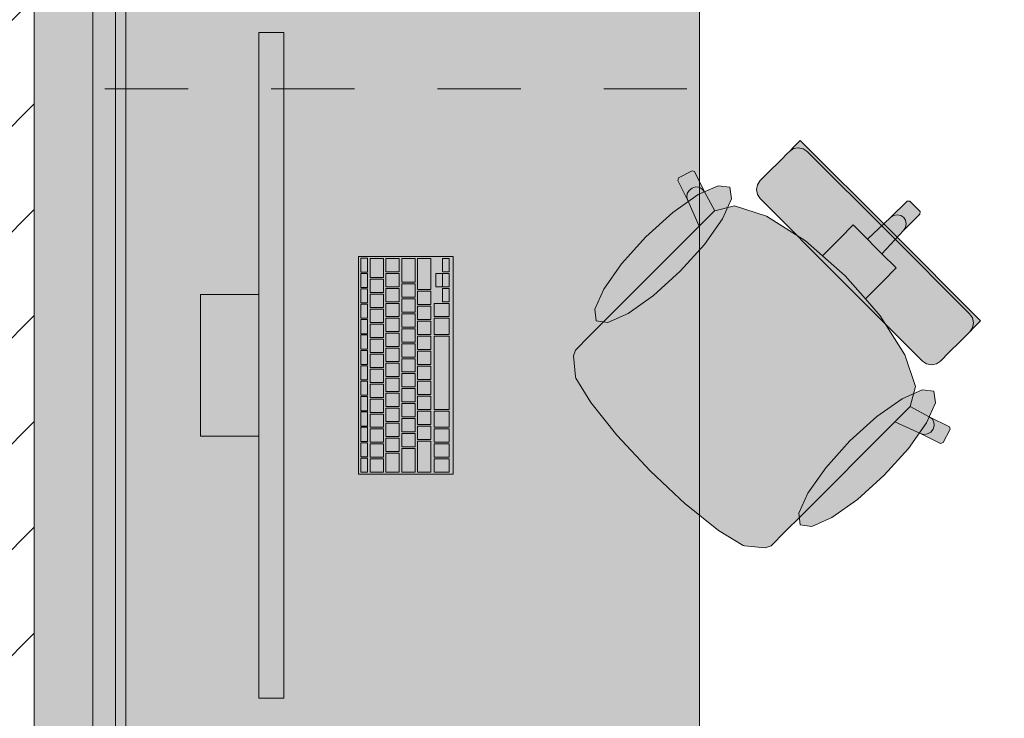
# Model space of a CAD drawing. Header units: metres. Extents: x -3.6 to 84.5, y -11 to 16.8.
# Tile 136 of 256: x 22.2 to 23.4, y 11.5 to 12.4. Entities that reach past the tile are written whole.
import ezdxf

# ---------------------------------------------------------------- set-up
doc = ezdxf.new("R2010")
doc.units = ezdxf.units.M
doc.header["$MEASUREMENT"] = 0
doc.linetypes.add('Strichlinie eng', pattern=[0.115, 0.075, -0.04])
doc.linetypes.add('Wipeout_Contour', pattern=[1, 0, -1])
for name, color, linetype in [('605 - Struktur.Wand Innen', 7, 'Continuous'), ('701 - Einrichtung.Möbel', 7, 'Continuous'), ('Neubau_653 - Abdeckung.TB Verkofferung', 7, 'Continuous')]:
    doc.layers.add(name, color=color, linetype=linetype)

msp = doc.modelspace()

# ---------------------------------------------------------------- hatches: boundary and pattern name
at = {"layer": '701 - Einrichtung.Möbel', "linetype": 'Continuous', "lineweight": 0, "true_color": 0x3a3a3a}
for points in [[(22.2, 10.69), (24.4, 10.69), (24.4, 11.49), (23, 11.49), (23, 12.69), (22.2, 12.69)], [(22.4999, 11.5578), (22.4999, 12.3578), (22.4699, 12.3578), (22.4699, 11.5578)], [(23.073, 12.1582), (23.1706, 12.0606), (23.2298, 12.1197), (23.1213, 12.2282), (23.116, 12.2229), (23.1136, 12.2205), (23.1081, 12.215), (23.1056, 12.2125), (23.0985, 12.2054), (23.0811, 12.188), (23.0753, 12.1822), (23.0729, 12.1798), (23.0696, 12.1749), (23.0685, 12.169), (23.0697, 12.1632)], [(22.887, 12.0123), (22.8675, 11.9928), (22.8508, 11.9761), (22.8485, 11.9691), (22.8508, 11.9439), (22.8514, 11.9424), (22.8692, 11.913), (22.9007, 11.8739), (22.9012, 11.8733), (22.9409, 11.8309), (23.2591, 12.1491), (23.2529, 12.1553), (23.2497, 12.1552), (23.2298, 12.1353), (23.202, 12.1093), (23.1849, 12.1265), (23.1687, 12.1104), (23.1479, 12.0895), (23.1274, 12.1074), (23.0806, 12.137), (23.0423, 12.1497), (23.0184, 12.1436), (23.0061, 12.1663), (22.994, 12.1907), (22.9911, 12.1916), (22.9749, 12.1831), (22.9739, 12.1801), (22.9859, 12.1558), (22.9997, 12.1251)], [(22.9356, 12.1122), (22.9064, 12.0799), (22.8848, 12.0494), (22.8741, 12.0252), (22.8759, 12.0112), (22.8899, 12.0094), (22.9141, 12.0201), (22.9446, 12.0417), (22.9769, 12.0709), (23.0061, 12.1032), (23.0277, 12.1338), (23.0384, 12.1579), (23.0366, 12.1719), (23.0226, 12.1737), (22.9985, 12.163), (22.9679, 12.1414)], [(23.1223, 11.7769), (23.2351, 11.8897), (23.2658, 11.8759), (23.2901, 11.8639), (23.2931, 11.8649), (23.3016, 11.881), (23.3007, 11.884), (23.2763, 11.896), (23.2536, 11.9084), (23.2597, 11.9323), (23.247, 11.9706), (23.2174, 12.0174), (23.1995, 12.0378), (23.2204, 12.0587), (23.2365, 12.0749), (23.2194, 12.092), (23.2453, 12.1198), (23.2652, 12.1397), (23.2653, 12.1429), (23.2591, 12.1491), (22.9409, 11.8309), (22.9833, 11.7911), (22.9839, 11.7907), (23.023, 11.7592), (23.0524, 11.7414), (23.054, 11.7408), (23.0791, 11.7384), (23.0861, 11.7407), (23.1028, 11.7575)], [(23.2682, 11.963), (23.2732, 11.9596), (23.279, 11.9585), (23.2849, 11.9596), (23.2898, 11.9629), (23.2923, 11.9653), (23.298, 11.9711), (23.3154, 11.9885), (23.3226, 11.9956), (23.325, 11.9981), (23.3305, 12.0036), (23.3329, 12.006), (23.3382, 12.0113), (23.2298, 12.1197), (23.1706, 12.0606)], [(22.7039, 11.8268), (22.7039, 12.0888), (22.5899, 12.0888), (22.5899, 11.8268)], [(22.6009, 12.0783), (22.6009, 12.0866), (22.6007, 12.0868), (22.5931, 12.0868), (22.5929, 12.0866), (22.5929, 12.07), (22.5931, 12.0698), (22.6007, 12.0698), (22.6009, 12.07)], [(22.6199, 12.0748), (22.6199, 12.0861), (22.6197, 12.0863), (22.6041, 12.0863), (22.6039, 12.0861), (22.6039, 12.0635), (22.6041, 12.0633), (22.6197, 12.0633), (22.6199, 12.0635)], [(22.6389, 12.0783), (22.6389, 12.0861), (22.6387, 12.0863), (22.6231, 12.0863), (22.6229, 12.0861), (22.6229, 12.0705), (22.6231, 12.0703), (22.6387, 12.0703), (22.6389, 12.0705)], [(22.6579, 12.0721), (22.6579, 12.0861), (22.6577, 12.0863), (22.6421, 12.0863), (22.6419, 12.0861), (22.6419, 12.058), (22.6421, 12.0578), (22.6577, 12.0578), (22.6579, 12.058)], [(22.6769, 12.0676), (22.6769, 12.0861), (22.6767, 12.0863), (22.6611, 12.0863), (22.6609, 12.0861), (22.6609, 12.049), (22.6611, 12.0488), (22.6767, 12.0488), (22.6769, 12.049)], [(22.6989, 12.0783), (22.6989, 12.0861), (22.6987, 12.0863), (22.6911, 12.0863), (22.6909, 12.0861), (22.6909, 12.0705), (22.6911, 12.0703), (22.6987, 12.0703), (22.6989, 12.0705)], [(22.6009, 12.0598), (22.6009, 12.0681), (22.6007, 12.0683), (22.5931, 12.0683), (22.5929, 12.0681), (22.5929, 12.0515), (22.5931, 12.0513), (22.6007, 12.0513), (22.6009, 12.0515)], [(22.6389, 12.0603), (22.6389, 12.0681), (22.6387, 12.0683), (22.6231, 12.0683), (22.6229, 12.0681), (22.6229, 12.0525), (22.6231, 12.0523), (22.6387, 12.0523), (22.6389, 12.0525)], [(22.6909, 12.0603), (22.6909, 12.0681), (22.6907, 12.0683), (22.6831, 12.0683), (22.6829, 12.0681), (22.6829, 12.0525), (22.6831, 12.0523), (22.6907, 12.0523), (22.6909, 12.0525)], [(22.6989, 12.0603), (22.6989, 12.0681), (22.6987, 12.0683), (22.6911, 12.0683), (22.6909, 12.0681), (22.6909, 12.0525), (22.6911, 12.0523), (22.6987, 12.0523), (22.6989, 12.0525)], [(22.6199, 12.0533), (22.6199, 12.0611), (22.6197, 12.0613), (22.6041, 12.0613), (22.6039, 12.0611), (22.6039, 12.0455), (22.6041, 12.0453), (22.6197, 12.0453), (22.6199, 12.0455)], [(22.6579, 12.0478), (22.6579, 12.0556), (22.6577, 12.0558), (22.6421, 12.0558), (22.6419, 12.0556), (22.6419, 12.04), (22.6421, 12.0398), (22.6577, 12.0398), (22.6579, 12.04)], [(22.6009, 12.0413), (22.6009, 12.0496), (22.6007, 12.0498), (22.5931, 12.0498), (22.5929, 12.0496), (22.5929, 12.033), (22.5931, 12.0328), (22.6007, 12.0328), (22.6009, 12.033)], [(22.6389, 12.0423), (22.6389, 12.0501), (22.6387, 12.0503), (22.6231, 12.0503), (22.6229, 12.0501), (22.6229, 12.0345), (22.6231, 12.0343), (22.6387, 12.0343), (22.6389, 12.0345)], [(22.6769, 12.0388), (22.6769, 12.0466), (22.6767, 12.0468), (22.6611, 12.0468), (22.6609, 12.0466), (22.6609, 12.031), (22.6611, 12.0308), (22.6767, 12.0308), (22.6769, 12.031)], [(22.6989, 12.0423), (22.6989, 12.0501), (22.6987, 12.0503), (22.6911, 12.0503), (22.6909, 12.0501), (22.6909, 12.0345), (22.6911, 12.0343), (22.6987, 12.0343), (22.6989, 12.0345)], [(22.4699, 12.0428), (22.3999, 12.0428), (22.3999, 11.8728), (22.4699, 11.8728)], [(22.6199, 12.0353), (22.6199, 12.0431), (22.6197, 12.0433), (22.6041, 12.0433), (22.6039, 12.0431), (22.6039, 12.0275), (22.6041, 12.0273), (22.6197, 12.0273), (22.6199, 12.0275)], [(22.6389, 12.0243), (22.6389, 12.0321), (22.6387, 12.0323), (22.6231, 12.0323), (22.6229, 12.0321), (22.6229, 12.0165), (22.6231, 12.0163), (22.6387, 12.0163), (22.6389, 12.0165)], [(22.6579, 12.0298), (22.6579, 12.0376), (22.6577, 12.0378), (22.6421, 12.0378), (22.6419, 12.0376), (22.6419, 12.022), (22.6421, 12.0218), (22.6577, 12.0218), (22.6579, 12.022)], [(22.6989, 12.0243), (22.6989, 12.0321), (22.6987, 12.0323), (22.6811, 12.0323), (22.6809, 12.0321), (22.6809, 12.0165), (22.6811, 12.0163), (22.6987, 12.0163), (22.6989, 12.0165)], [(22.6009, 12.0228), (22.6009, 12.0311), (22.6007, 12.0313), (22.5931, 12.0313), (22.5929, 12.0311), (22.5929, 12.0145), (22.5931, 12.0143), (22.6007, 12.0143), (22.6009, 12.0145)], [(22.6199, 12.0173), (22.6199, 12.0251), (22.6197, 12.0253), (22.6041, 12.0253), (22.6039, 12.0251), (22.6039, 12.0095), (22.6041, 12.0093), (22.6197, 12.0093), (22.6199, 12.0095)], [(22.6769, 12.0208), (22.6769, 12.0286), (22.6767, 12.0288), (22.6611, 12.0288), (22.6609, 12.0286), (22.6609, 12.013), (22.6611, 12.0128), (22.6767, 12.0128), (22.6769, 12.013)], [(22.6009, 12.0043), (22.6009, 12.0126), (22.6007, 12.0128), (22.5931, 12.0128), (22.5929, 12.0126), (22.5929, 11.996), (22.5931, 11.9958), (22.6007, 11.9958), (22.6009, 11.996)], [(22.6389, 12.0063), (22.6389, 12.0141), (22.6387, 12.0143), (22.6231, 12.0143), (22.6229, 12.0141), (22.6229, 11.9985), (22.6231, 11.9983), (22.6387, 11.9983), (22.6389, 11.9985)], [(22.6579, 12.0118), (22.6579, 12.0196), (22.6577, 12.0198), (22.6421, 12.0198), (22.6419, 12.0196), (22.6419, 12.004), (22.6421, 12.0038), (22.6577, 12.0038), (22.6579, 12.004)], [(22.6769, 12.0028), (22.6769, 12.0106), (22.6767, 12.0108), (22.6611, 12.0108), (22.6609, 12.0106), (22.6609, 11.995), (22.6611, 11.9948), (22.6767, 11.9948), (22.6769, 11.995)], [(22.6989, 12.0046), (22.6989, 12.0141), (22.6987, 12.0143), (22.6811, 12.0143), (22.6809, 12.0141), (22.6809, 11.995), (22.6811, 11.9948), (22.6987, 11.9948), (22.6989, 11.995)], [(22.6199, 11.9993), (22.6199, 12.0071), (22.6197, 12.0073), (22.6041, 12.0073), (22.6039, 12.0071), (22.6039, 11.9915), (22.6041, 11.9913), (22.6197, 11.9913), (22.6199, 11.9915)], [(22.6579, 11.9938), (22.6579, 12.0016), (22.6577, 12.0018), (22.6421, 12.0018), (22.6419, 12.0016), (22.6419, 11.986), (22.6421, 11.9858), (22.6577, 11.9858), (22.6579, 11.986)], [(22.6009, 11.9858), (22.6009, 11.9941), (22.6007, 11.9943), (22.5931, 11.9943), (22.5929, 11.9941), (22.5929, 11.9775), (22.5931, 11.9773), (22.6007, 11.9773), (22.6009, 11.9775)], [(22.6199, 11.9813), (22.6199, 11.9891), (22.6197, 11.9893), (22.6041, 11.9893), (22.6039, 11.9891), (22.6039, 11.9735), (22.6041, 11.9733), (22.6197, 11.9733), (22.6199, 11.9735)], [(22.6389, 11.9883), (22.6389, 11.9961), (22.6387, 11.9963), (22.6231, 11.9963), (22.6229, 11.9961), (22.6229, 11.9805), (22.6231, 11.9803), (22.6387, 11.9803), (22.6389, 11.9805)], [(22.6769, 11.9848), (22.6769, 11.9926), (22.6767, 11.9928), (22.6611, 11.9928), (22.6609, 11.9926), (22.6609, 11.977), (22.6611, 11.9768), (22.6767, 11.9768), (22.6769, 11.977)], [(22.6989, 11.9488), (22.6989, 11.9926), (22.6987, 11.9928), (22.6811, 11.9928), (22.6809, 11.9926), (22.6809, 11.905), (22.6811, 11.9048), (22.6987, 11.9048), (22.6989, 11.905)], [(22.6009, 11.9673), (22.6009, 11.9756), (22.6007, 11.9758), (22.5931, 11.9758), (22.5929, 11.9756), (22.5929, 11.959), (22.5931, 11.9588), (22.6007, 11.9588), (22.6009, 11.959)], [(22.6389, 11.9703), (22.6389, 11.9781), (22.6387, 11.9783), (22.6231, 11.9783), (22.6229, 11.9781), (22.6229, 11.9625), (22.6231, 11.9623), (22.6387, 11.9623), (22.6389, 11.9625)], [(22.6579, 11.9758), (22.6579, 11.9836), (22.6577, 11.9838), (22.6421, 11.9838), (22.6419, 11.9836), (22.6419, 11.968), (22.6421, 11.9678), (22.6577, 11.9678), (22.6579, 11.968)], [(22.6769, 11.9668), (22.6769, 11.9746), (22.6767, 11.9748), (22.6611, 11.9748), (22.6609, 11.9746), (22.6609, 11.959), (22.6611, 11.9588), (22.6767, 11.9588), (22.6769, 11.959)], [(22.6199, 11.9633), (22.6199, 11.9711), (22.6197, 11.9713), (22.6041, 11.9713), (22.6039, 11.9711), (22.6039, 11.9555), (22.6041, 11.9553), (22.6197, 11.9553), (22.6199, 11.9555)], [(22.6579, 11.9578), (22.6579, 11.9656), (22.6577, 11.9658), (22.6421, 11.9658), (22.6419, 11.9656), (22.6419, 11.95), (22.6421, 11.9498), (22.6577, 11.9498), (22.6579, 11.95)], [(22.6009, 11.9488), (22.6009, 11.9571), (22.6007, 11.9573), (22.5931, 11.9573), (22.5929, 11.9571), (22.5929, 11.9405), (22.5931, 11.9403), (22.6007, 11.9403), (22.6009, 11.9405)], [(22.6199, 11.9453), (22.6199, 11.9531), (22.6197, 11.9533), (22.6041, 11.9533), (22.6039, 11.9531), (22.6039, 11.9375), (22.6041, 11.9373), (22.6197, 11.9373), (22.6199, 11.9375)], [(22.6389, 11.9523), (22.6389, 11.9601), (22.6387, 11.9603), (22.6231, 11.9603), (22.6229, 11.9601), (22.6229, 11.9445), (22.6231, 11.9443), (22.6387, 11.9443), (22.6389, 11.9445)], [(22.6769, 11.9488), (22.6769, 11.9566), (22.6767, 11.9568), (22.6611, 11.9568), (22.6609, 11.9566), (22.6609, 11.941), (22.6611, 11.9408), (22.6767, 11.9408), (22.6769, 11.941)], [(22.6009, 11.9303), (22.6009, 11.9386), (22.6007, 11.9388), (22.5931, 11.9388), (22.5929, 11.9386), (22.5929, 11.922), (22.5931, 11.9218), (22.6007, 11.9218), (22.6009, 11.922)], [(22.6389, 11.9343), (22.6389, 11.9421), (22.6387, 11.9423), (22.6231, 11.9423), (22.6229, 11.9421), (22.6229, 11.9265), (22.6231, 11.9263), (22.6387, 11.9263), (22.6389, 11.9265)], [(22.6579, 11.9398), (22.6579, 11.9476), (22.6577, 11.9478), (22.6421, 11.9478), (22.6419, 11.9476), (22.6419, 11.932), (22.6421, 11.9318), (22.6577, 11.9318), (22.6579, 11.932)], [(22.6769, 11.9308), (22.6769, 11.9386), (22.6767, 11.9388), (22.6611, 11.9388), (22.6609, 11.9386), (22.6609, 11.923), (22.6611, 11.9228), (22.6767, 11.9228), (22.6769, 11.923)], [(22.6199, 11.9273), (22.6199, 11.9351), (22.6197, 11.9353), (22.6041, 11.9353), (22.6039, 11.9351), (22.6039, 11.9195), (22.6041, 11.9193), (22.6197, 11.9193), (22.6199, 11.9195)], [(22.6579, 11.9218), (22.6579, 11.9296), (22.6577, 11.9298), (22.6421, 11.9298), (22.6419, 11.9296), (22.6419, 11.914), (22.6421, 11.9138), (22.6577, 11.9138), (22.6579, 11.914)], [(23.2223, 11.8256), (23.2514, 11.8579), (23.273, 11.8885), (23.2838, 11.9126), (23.282, 11.9266), (23.2679, 11.9284), (23.2438, 11.9177), (23.2133, 11.8961), (23.1809, 11.8669), (23.1518, 11.8346), (23.1302, 11.804), (23.1194, 11.7799), (23.1212, 11.7659), (23.1353, 11.7641), (23.1594, 11.7748), (23.1899, 11.7964)], [(22.6009, 11.9118), (22.6009, 11.9201), (22.6007, 11.9203), (22.5931, 11.9203), (22.5929, 11.9201), (22.5929, 11.9035), (22.5931, 11.9033), (22.6007, 11.9033), (22.6009, 11.9035)], [(22.6199, 11.9093), (22.6199, 11.9171), (22.6197, 11.9173), (22.6041, 11.9173), (22.6039, 11.9171), (22.6039, 11.9015), (22.6041, 11.9013), (22.6197, 11.9013), (22.6199, 11.9015)], [(22.6389, 11.9163), (22.6389, 11.9241), (22.6387, 11.9243), (22.6231, 11.9243), (22.6229, 11.9241), (22.6229, 11.9085), (22.6231, 11.9083), (22.6387, 11.9083), (22.6389, 11.9085)], [(22.6769, 11.9128), (22.6769, 11.9206), (22.6767, 11.9208), (22.6611, 11.9208), (22.6609, 11.9206), (22.6609, 11.905), (22.6611, 11.9048), (22.6767, 11.9048), (22.6769, 11.905)], [(22.6009, 11.8933), (22.6009, 11.9016), (22.6007, 11.9018), (22.5931, 11.9018), (22.5929, 11.9016), (22.5929, 11.885), (22.5931, 11.8848), (22.6007, 11.8848), (22.6009, 11.885)], [(22.6389, 11.8983), (22.6389, 11.9061), (22.6387, 11.9063), (22.6231, 11.9063), (22.6229, 11.9061), (22.6229, 11.8905), (22.6231, 11.8903), (22.6387, 11.8903), (22.6389, 11.8905)], [(22.6579, 11.9038), (22.6579, 11.9116), (22.6577, 11.9118), (22.6421, 11.9118), (22.6419, 11.9116), (22.6419, 11.896), (22.6421, 11.8958), (22.6577, 11.8958), (22.6579, 11.896)], [(22.6769, 11.8948), (22.6769, 11.9026), (22.6767, 11.9028), (22.6611, 11.9028), (22.6609, 11.9026), (22.6609, 11.887), (22.6611, 11.8868), (22.6767, 11.8868), (22.6769, 11.887)], [(22.6989, 11.8931), (22.6989, 11.9026), (22.6987, 11.9028), (22.6811, 11.9028), (22.6809, 11.9026), (22.6809, 11.8835), (22.6811, 11.8833), (22.6987, 11.8833), (22.6989, 11.8835)], [(22.6199, 11.8913), (22.6199, 11.8991), (22.6197, 11.8993), (22.6041, 11.8993), (22.6039, 11.8991), (22.6039, 11.8835), (22.6041, 11.8833), (22.6197, 11.8833), (22.6199, 11.8835)], [(22.6579, 11.8858), (22.6579, 11.8936), (22.6577, 11.8938), (22.6421, 11.8938), (22.6419, 11.8936), (22.6419, 11.878), (22.6421, 11.8778), (22.6577, 11.8778), (22.6579, 11.878)], [(22.6009, 11.8748), (22.6009, 11.8831), (22.6007, 11.8833), (22.5931, 11.8833), (22.5929, 11.8831), (22.5929, 11.8665), (22.5931, 11.8663), (22.6007, 11.8663), (22.6009, 11.8665)], [(22.6199, 11.8733), (22.6199, 11.8811), (22.6197, 11.8813), (22.6041, 11.8813), (22.6039, 11.8811), (22.6039, 11.8655), (22.6041, 11.8653), (22.6197, 11.8653), (22.6199, 11.8655)], [(22.6389, 11.8803), (22.6389, 11.8881), (22.6387, 11.8883), (22.6231, 11.8883), (22.6229, 11.8881), (22.6229, 11.8725), (22.6231, 11.8723), (22.6387, 11.8723), (22.6389, 11.8725)], [(22.6769, 11.8768), (22.6769, 11.8846), (22.6767, 11.8848), (22.6611, 11.8848), (22.6609, 11.8846), (22.6609, 11.869), (22.6611, 11.8688), (22.6767, 11.8688), (22.6769, 11.869)], [(22.6989, 11.8733), (22.6989, 11.8811), (22.6987, 11.8813), (22.6811, 11.8813), (22.6809, 11.8811), (22.6809, 11.8655), (22.6811, 11.8653), (22.6987, 11.8653), (22.6989, 11.8655)], [(22.6389, 11.8623), (22.6389, 11.8701), (22.6387, 11.8703), (22.6231, 11.8703), (22.6229, 11.8701), (22.6229, 11.8545), (22.6231, 11.8543), (22.6387, 11.8543), (22.6389, 11.8545)], [(22.6579, 11.8678), (22.6579, 11.8756), (22.6577, 11.8758), (22.6421, 11.8758), (22.6419, 11.8756), (22.6419, 11.86), (22.6421, 11.8598), (22.6577, 11.8598), (22.6579, 11.86)], [(22.6769, 11.8481), (22.6769, 11.8666), (22.6767, 11.8668), (22.6611, 11.8668), (22.6609, 11.8666), (22.6609, 11.8295), (22.6611, 11.8293), (22.6767, 11.8293), (22.6769, 11.8295)], [(22.6009, 11.8563), (22.6009, 11.8646), (22.6007, 11.8648), (22.5931, 11.8648), (22.5929, 11.8646), (22.5929, 11.848), (22.5931, 11.8478), (22.6007, 11.8478), (22.6009, 11.848)], [(22.6199, 11.8553), (22.6199, 11.8631), (22.6197, 11.8633), (22.6041, 11.8633), (22.6039, 11.8631), (22.6039, 11.8475), (22.6041, 11.8473), (22.6197, 11.8473), (22.6199, 11.8475)], [(22.6579, 11.8436), (22.6579, 11.8576), (22.6577, 11.8578), (22.6421, 11.8578), (22.6419, 11.8576), (22.6419, 11.8295), (22.6421, 11.8293), (22.6577, 11.8293), (22.6579, 11.8295)], [(22.6989, 11.8553), (22.6989, 11.8631), (22.6987, 11.8633), (22.6811, 11.8633), (22.6809, 11.8631), (22.6809, 11.8475), (22.6811, 11.8473), (22.6987, 11.8473), (22.6989, 11.8475)], [(22.6009, 11.8378), (22.6009, 11.8461), (22.6007, 11.8463), (22.5931, 11.8463), (22.5929, 11.8461), (22.5929, 11.8295), (22.5931, 11.8293), (22.6007, 11.8293), (22.6009, 11.8295)], [(22.6199, 11.8373), (22.6199, 11.8451), (22.6197, 11.8453), (22.6041, 11.8453), (22.6039, 11.8451), (22.6039, 11.8295), (22.6041, 11.8293), (22.6197, 11.8293), (22.6199, 11.8295)], [(22.6389, 11.8408), (22.6389, 11.8521), (22.6387, 11.8523), (22.6231, 11.8523), (22.6229, 11.8521), (22.6229, 11.8295), (22.6231, 11.8293), (22.6387, 11.8293), (22.6389, 11.8295)], [(22.6989, 11.8373), (22.6989, 11.8451), (22.6987, 11.8453), (22.6811, 11.8453), (22.6809, 11.8451), (22.6809, 11.8295), (22.6811, 11.8293), (22.6987, 11.8293), (22.6989, 11.8295)]]:
    msp.add_hatch(color=250, dxfattribs=at).paths.add_polyline_path(points)
at = {"layer": 'Neubau_653 - Abdeckung.TB Verkofferung', "linetype": 'Continuous', "lineweight": 0, "true_color": 0x000000}
h = msp.add_hatch(dxfattribs=at)
h.set_pattern_fill('Gips_0001', color=18, style=0, pattern_type=2)
h.set_pattern_definition([(45, (0, 0), (-0.01767767, 0.01767767), [0, -0.025])])
h.paths.add_polyline_path([(22.31, 8.6495), (22.31, 12.69), (22.2975, 12.69), (22.2975, 8.6495)])

# ---------------------------------------------------------------- linework, layer by layer
at = {"layer": '701 - Einrichtung.Möbel', "color": 7, "linetype": 'Strichlinie eng', "lineweight": 5, "true_color": 0xebebeb}
for p, q in [((22.985, 12.69), (22.985, 12.29)), ((22.985, 12.29), (22.2, 12.29))]:
    msp.add_line(p, q, dxfattribs=at)
at = {"layer": '701 - Einrichtung.Möbel', "color": 7, "linetype": 'Continuous', "lineweight": 5, "true_color": 0xebebeb}
for p, q in [((23.1136, 12.2205), (23.116, 12.2229)), ((23.116, 12.2229), (23.1213, 12.2282)), ((23.1213, 12.2282), (23.2298, 12.1197)), ((23.0985, 12.2054), (23.1056, 12.2125)), ((23.1056, 12.2125), (23.1081, 12.215)), ((23.1081, 12.215), (23.1136, 12.2205)), ((23.1131, 12.2183), (23.1081, 12.215)), ((23.1189, 12.2194), (23.1131, 12.2183)), ((23.1247, 12.2182), (23.1189, 12.2194)), ((23.1297, 12.2149), (23.1247, 12.2182)), ((23.2273, 12.1173), (23.1297, 12.2149)), ((23.0811, 12.188), (23.0985, 12.2054)), ((22.9749, 12.1831), (22.9911, 12.1916)), ((22.9911, 12.1916), (22.994, 12.1907)), ((22.994, 12.1907), (23.0061, 12.1663)), ((23.0753, 12.1822), (23.0811, 12.188)), ((22.9739, 12.1801), (22.9749, 12.1831)), ((22.9859, 12.1558), (22.9739, 12.1801)), ((23.0685, 12.169), (23.0696, 12.1749)), ((23.0696, 12.1749), (23.0729, 12.1798)), ((23.0729, 12.1798), (23.0753, 12.1822)), ((22.9848, 12.16), (22.9854, 12.1643)), ((22.9854, 12.1643), (22.9876, 12.1681)), ((22.9876, 12.1681), (22.9911, 12.1709)), ((22.9911, 12.1709), (22.9953, 12.1722)), ((22.9953, 12.1722), (22.9997, 12.1718)), ((22.9997, 12.1718), (23.0034, 12.1697)), ((23.0034, 12.1697), (23.0061, 12.1663)), ((23.0061, 12.1663), (23.0184, 12.1436)), ((23.0697, 12.1632), (23.0685, 12.169)), ((23.073, 12.1582), (23.0697, 12.1632)), ((22.9859, 12.1558), (22.9848, 12.16)), ((22.9997, 12.1251), (22.9859, 12.1558)), ((23.1706, 12.0606), (23.073, 12.1582)), ((23.2298, 12.1353), (23.2497, 12.1552)), ((23.2497, 12.1552), (23.2529, 12.1553)), ((23.2529, 12.1553), (23.2591, 12.1491)), ((23.0182, 12.1435), (22.9997, 12.1251)), ((23.0182, 12.1435), (23.0184, 12.1436)), ((23.0184, 12.1436), (23.0423, 12.1497)), ((23.0423, 12.1497), (23.0806, 12.137)), ((23.2335, 12.1378), (23.2378, 12.1388)), ((23.2378, 12.1388), (23.2421, 12.138)), ((23.2453, 12.1198), (23.2652, 12.1397)), ((23.2653, 12.1429), (23.2591, 12.1491)), ((23.2652, 12.1397), (23.2653, 12.1429)), ((23.0806, 12.137), (23.1274, 12.1074)), ((23.202, 12.1093), (23.2298, 12.1353)), ((23.2298, 12.1353), (23.2335, 12.1378)), ((23.2421, 12.138), (23.2457, 12.1356)), ((23.248, 12.1321), (23.2457, 12.1356)), ((23.2478, 12.1235), (23.2488, 12.1278)), ((23.2488, 12.1278), (23.248, 12.1321)), ((22.887, 12.0123), (22.9997, 12.1251)), ((23.1687, 12.1104), (23.1849, 12.1265)), ((23.1849, 12.1265), (23.202, 12.1093)), ((23.2194, 12.092), (23.2453, 12.1198)), ((23.2273, 12.1173), (23.3249, 12.0197)), ((23.3382, 12.0113), (23.2298, 12.1197)), ((23.2453, 12.1198), (23.2478, 12.1235)), ((23.1274, 12.1074), (23.1479, 12.0895)), ((23.1479, 12.0895), (23.1687, 12.1104)), ((23.202, 12.1093), (23.2107, 12.1007)), ((23.2194, 12.092), (23.2107, 12.1007)), ((23.2365, 12.0749), (23.2194, 12.092)), ((23.1479, 12.0895), (23.1754, 12.0654)), ((23.2204, 12.0587), (23.2365, 12.0749)), ((23.1706, 12.0606), (23.2682, 11.963)), ((23.1995, 12.0378), (23.1754, 12.0654)), ((23.1995, 12.0378), (23.2204, 12.0587)), ((23.2174, 12.0174), (23.1995, 12.0378)), ((22.8675, 11.9928), (22.887, 12.0123)), ((23.247, 11.9706), (23.2174, 12.0174)), ((23.3249, 12.0197), (23.3283, 12.0147)), ((23.3283, 12.0147), (23.3295, 12.0089)), ((23.3295, 12.0089), (23.3283, 12.003)), ((23.3329, 12.006), (23.3382, 12.0113)), ((23.3226, 11.9956), (23.325, 11.9981)), ((23.325, 11.9981), (23.3305, 12.0036)), ((23.3283, 12.003), (23.325, 11.9981)), ((23.3305, 12.0036), (23.3329, 12.006)), ((22.8508, 11.9761), (22.8675, 11.9928)), ((23.298, 11.9711), (23.3154, 11.9885)), ((23.3154, 11.9885), (23.3226, 11.9956)), ((22.8485, 11.9691), (22.8508, 11.9761)), ((22.8508, 11.9439), (22.8485, 11.9691)), ((23.2597, 11.9323), (23.247, 11.9706)), ((23.2682, 11.963), (23.2732, 11.9596)), ((23.2849, 11.9596), (23.2898, 11.9629)), ((23.2898, 11.9629), (23.2923, 11.9653)), ((23.2923, 11.9653), (23.298, 11.9711)), ((23.2732, 11.9596), (23.279, 11.9585)), ((23.279, 11.9585), (23.2849, 11.9596)), ((22.8514, 11.9424), (22.8508, 11.9439)), ((22.8692, 11.913), (22.8514, 11.9424)), ((23.2536, 11.9084), (23.2597, 11.9323)), ((22.9007, 11.8739), (22.8692, 11.913)), ((23.2535, 11.9082), (23.2351, 11.8897)), ((23.2535, 11.9082), (23.2536, 11.9084)), ((23.2763, 11.896), (23.2536, 11.9084)), ((23.2797, 11.8934), (23.2763, 11.896)), ((23.3007, 11.884), (23.2763, 11.896)), ((23.2818, 11.8897), (23.2797, 11.8934)), ((23.1223, 11.7769), (23.2351, 11.8897)), ((23.2351, 11.8897), (23.2658, 11.8759)), ((23.2782, 11.8776), (23.2809, 11.8811)), ((23.2809, 11.8811), (23.2822, 11.8853)), ((23.2822, 11.8853), (23.2818, 11.8897)), ((23.2931, 11.8649), (23.3016, 11.881)), ((23.3016, 11.881), (23.3007, 11.884)), ((22.9012, 11.8733), (22.9007, 11.8739)), ((22.9409, 11.8309), (22.9012, 11.8733)), ((23.2658, 11.8759), (23.27, 11.8748)), ((23.2658, 11.8759), (23.2901, 11.8639)), ((23.27, 11.8748), (23.2743, 11.8754)), ((23.2743, 11.8754), (23.2782, 11.8776)), ((23.2901, 11.8639), (23.2931, 11.8649)), ((22.9409, 11.8309), (22.9833, 11.7911)), ((22.9833, 11.7911), (22.9839, 11.7907)), ((22.9839, 11.7907), (23.023, 11.7592)), ((23.1028, 11.7575), (23.1223, 11.7769)), ((23.023, 11.7592), (23.0524, 11.7414)), ((23.0861, 11.7407), (23.1028, 11.7575)), ((23.0524, 11.7414), (23.054, 11.7408)), ((23.054, 11.7408), (23.0791, 11.7384)), ((23.0791, 11.7384), (23.0861, 11.7407))]:
    msp.add_line(p, q, dxfattribs=at)
at = {"layer": '701 - Einrichtung.Möbel', "color": 7, "linetype": 'Continuous', "lineweight": 5, "true_color": 0xebebeb, "flags": 128}
for points in [[(22.2, 10.69), (22.2, 12.69), (23, 12.69), (23, 11.49), (24.4, 11.49), (24.4, 10.69)], [(22.4999, 11.5578), (22.4999, 12.3578), (22.4699, 12.3578), (22.4699, 11.5578)], [(22.9356, 12.1122), (22.9679, 12.1414), (22.9985, 12.163), (23.0226, 12.1737), (23.0366, 12.1719), (23.0384, 12.1579), (23.0277, 12.1338), (23.0061, 12.1032), (22.9769, 12.0709), (22.9446, 12.0417), (22.9141, 12.0201), (22.8899, 12.0094), (22.8759, 12.0112), (22.8741, 12.0252), (22.8848, 12.0494), (22.9064, 12.0799)], [(22.7039, 11.8268), (22.7039, 12.0888), (22.5899, 12.0888), (22.5899, 11.8268)], [(22.6009, 12.0783), (22.6009, 12.0866), (22.6007, 12.0868), (22.5931, 12.0868), (22.5929, 12.0866), (22.5929, 12.07), (22.5931, 12.0698), (22.6007, 12.0698), (22.6009, 12.07)], [(22.6199, 12.0748), (22.6199, 12.0861), (22.6197, 12.0863), (22.6041, 12.0863), (22.6039, 12.0861), (22.6039, 12.0635), (22.6041, 12.0633), (22.6197, 12.0633), (22.6199, 12.0635)], [(22.6389, 12.0783), (22.6389, 12.0861), (22.6387, 12.0863), (22.6231, 12.0863), (22.6229, 12.0861), (22.6229, 12.0705), (22.6231, 12.0703), (22.6387, 12.0703), (22.6389, 12.0705)], [(22.6579, 12.0721), (22.6579, 12.0861), (22.6577, 12.0863), (22.6421, 12.0863), (22.6419, 12.0861), (22.6419, 12.058), (22.6421, 12.0578), (22.6577, 12.0578), (22.6579, 12.058)], [(22.6769, 12.0676), (22.6769, 12.0861), (22.6767, 12.0863), (22.6611, 12.0863), (22.6609, 12.0861), (22.6609, 12.049), (22.6611, 12.0488), (22.6767, 12.0488), (22.6769, 12.049)], [(22.6989, 12.0783), (22.6989, 12.0861), (22.6987, 12.0863), (22.6911, 12.0863), (22.6909, 12.0861), (22.6909, 12.0705), (22.6911, 12.0703), (22.6987, 12.0703), (22.6989, 12.0705)], [(22.6009, 12.0598), (22.6009, 12.0681), (22.6007, 12.0683), (22.5931, 12.0683), (22.5929, 12.0681), (22.5929, 12.0515), (22.5931, 12.0513), (22.6007, 12.0513), (22.6009, 12.0515)], [(22.6389, 12.0603), (22.6389, 12.0681), (22.6387, 12.0683), (22.6231, 12.0683), (22.6229, 12.0681), (22.6229, 12.0525), (22.6231, 12.0523), (22.6387, 12.0523), (22.6389, 12.0525)], [(22.6909, 12.0603), (22.6909, 12.0681), (22.6907, 12.0683), (22.6831, 12.0683), (22.6829, 12.0681), (22.6829, 12.0525), (22.6831, 12.0523), (22.6907, 12.0523), (22.6909, 12.0525)], [(22.6989, 12.0603), (22.6989, 12.0681), (22.6987, 12.0683), (22.6911, 12.0683), (22.6909, 12.0681), (22.6909, 12.0525), (22.6911, 12.0523), (22.6987, 12.0523), (22.6989, 12.0525)], [(22.6199, 12.0533), (22.6199, 12.0611), (22.6197, 12.0613), (22.6041, 12.0613), (22.6039, 12.0611), (22.6039, 12.0455), (22.6041, 12.0453), (22.6197, 12.0453), (22.6199, 12.0455)], [(22.6579, 12.0478), (22.6579, 12.0556), (22.6577, 12.0558), (22.6421, 12.0558), (22.6419, 12.0556), (22.6419, 12.04), (22.6421, 12.0398), (22.6577, 12.0398), (22.6579, 12.04)], [(22.6009, 12.0413), (22.6009, 12.0496), (22.6007, 12.0498), (22.5931, 12.0498), (22.5929, 12.0496), (22.5929, 12.033), (22.5931, 12.0328), (22.6007, 12.0328), (22.6009, 12.033)], [(22.6389, 12.0423), (22.6389, 12.0501), (22.6387, 12.0503), (22.6231, 12.0503), (22.6229, 12.0501), (22.6229, 12.0345), (22.6231, 12.0343), (22.6387, 12.0343), (22.6389, 12.0345)], [(22.6769, 12.0388), (22.6769, 12.0466), (22.6767, 12.0468), (22.6611, 12.0468), (22.6609, 12.0466), (22.6609, 12.031), (22.6611, 12.0308), (22.6767, 12.0308), (22.6769, 12.031)], [(22.6989, 12.0423), (22.6989, 12.0501), (22.6987, 12.0503), (22.6911, 12.0503), (22.6909, 12.0501), (22.6909, 12.0345), (22.6911, 12.0343), (22.6987, 12.0343), (22.6989, 12.0345)], [(22.4699, 12.0428), (22.3999, 12.0428), (22.3999, 11.8728), (22.4699, 11.8728)], [(22.6199, 12.0353), (22.6199, 12.0431), (22.6197, 12.0433), (22.6041, 12.0433), (22.6039, 12.0431), (22.6039, 12.0275), (22.6041, 12.0273), (22.6197, 12.0273), (22.6199, 12.0275)], [(22.6389, 12.0243), (22.6389, 12.0321), (22.6387, 12.0323), (22.6231, 12.0323), (22.6229, 12.0321), (22.6229, 12.0165), (22.6231, 12.0163), (22.6387, 12.0163), (22.6389, 12.0165)], [(22.6579, 12.0298), (22.6579, 12.0376), (22.6577, 12.0378), (22.6421, 12.0378), (22.6419, 12.0376), (22.6419, 12.022), (22.6421, 12.0218), (22.6577, 12.0218), (22.6579, 12.022)], [(22.6989, 12.0243), (22.6989, 12.0321), (22.6987, 12.0323), (22.6811, 12.0323), (22.6809, 12.0321), (22.6809, 12.0165), (22.6811, 12.0163), (22.6987, 12.0163), (22.6989, 12.0165)], [(22.6009, 12.0228), (22.6009, 12.0311), (22.6007, 12.0313), (22.5931, 12.0313), (22.5929, 12.0311), (22.5929, 12.0145), (22.5931, 12.0143), (22.6007, 12.0143), (22.6009, 12.0145)], [(22.6199, 12.0173), (22.6199, 12.0251), (22.6197, 12.0253), (22.6041, 12.0253), (22.6039, 12.0251), (22.6039, 12.0095), (22.6041, 12.0093), (22.6197, 12.0093), (22.6199, 12.0095)], [(22.6769, 12.0208), (22.6769, 12.0286), (22.6767, 12.0288), (22.6611, 12.0288), (22.6609, 12.0286), (22.6609, 12.013), (22.6611, 12.0128), (22.6767, 12.0128), (22.6769, 12.013)], [(22.6009, 12.0043), (22.6009, 12.0126), (22.6007, 12.0128), (22.5931, 12.0128), (22.5929, 12.0126), (22.5929, 11.996), (22.5931, 11.9958), (22.6007, 11.9958), (22.6009, 11.996)], [(22.6389, 12.0063), (22.6389, 12.0141), (22.6387, 12.0143), (22.6231, 12.0143), (22.6229, 12.0141), (22.6229, 11.9985), (22.6231, 11.9983), (22.6387, 11.9983), (22.6389, 11.9985)], [(22.6579, 12.0118), (22.6579, 12.0196), (22.6577, 12.0198), (22.6421, 12.0198), (22.6419, 12.0196), (22.6419, 12.004), (22.6421, 12.0038), (22.6577, 12.0038), (22.6579, 12.004)], [(22.6769, 12.0028), (22.6769, 12.0106), (22.6767, 12.0108), (22.6611, 12.0108), (22.6609, 12.0106), (22.6609, 11.995), (22.6611, 11.9948), (22.6767, 11.9948), (22.6769, 11.995)], [(22.6989, 12.0046), (22.6989, 12.0141), (22.6987, 12.0143), (22.6811, 12.0143), (22.6809, 12.0141), (22.6809, 11.995), (22.6811, 11.9948), (22.6987, 11.9948), (22.6989, 11.995)], [(22.6199, 11.9993), (22.6199, 12.0071), (22.6197, 12.0073), (22.6041, 12.0073), (22.6039, 12.0071), (22.6039, 11.9915), (22.6041, 11.9913), (22.6197, 11.9913), (22.6199, 11.9915)], [(22.6579, 11.9938), (22.6579, 12.0016), (22.6577, 12.0018), (22.6421, 12.0018), (22.6419, 12.0016), (22.6419, 11.986), (22.6421, 11.9858), (22.6577, 11.9858), (22.6579, 11.986)], [(22.6009, 11.9858), (22.6009, 11.9941), (22.6007, 11.9943), (22.5931, 11.9943), (22.5929, 11.9941), (22.5929, 11.9775), (22.5931, 11.9773), (22.6007, 11.9773), (22.6009, 11.9775)], [(22.6199, 11.9813), (22.6199, 11.9891), (22.6197, 11.9893), (22.6041, 11.9893), (22.6039, 11.9891), (22.6039, 11.9735), (22.6041, 11.9733), (22.6197, 11.9733), (22.6199, 11.9735)], [(22.6389, 11.9883), (22.6389, 11.9961), (22.6387, 11.9963), (22.6231, 11.9963), (22.6229, 11.9961), (22.6229, 11.9805), (22.6231, 11.9803), (22.6387, 11.9803), (22.6389, 11.9805)], [(22.6769, 11.9848), (22.6769, 11.9926), (22.6767, 11.9928), (22.6611, 11.9928), (22.6609, 11.9926), (22.6609, 11.977), (22.6611, 11.9768), (22.6767, 11.9768), (22.6769, 11.977)], [(22.6989, 11.9488), (22.6989, 11.9926), (22.6987, 11.9928), (22.6811, 11.9928), (22.6809, 11.9926), (22.6809, 11.905), (22.6811, 11.9048), (22.6987, 11.9048), (22.6989, 11.905)], [(22.6009, 11.9673), (22.6009, 11.9756), (22.6007, 11.9758), (22.5931, 11.9758), (22.5929, 11.9756), (22.5929, 11.959), (22.5931, 11.9588), (22.6007, 11.9588), (22.6009, 11.959)], [(22.6389, 11.9703), (22.6389, 11.9781), (22.6387, 11.9783), (22.6231, 11.9783), (22.6229, 11.9781), (22.6229, 11.9625), (22.6231, 11.9623), (22.6387, 11.9623), (22.6389, 11.9625)], [(22.6579, 11.9758), (22.6579, 11.9836), (22.6577, 11.9838), (22.6421, 11.9838), (22.6419, 11.9836), (22.6419, 11.968), (22.6421, 11.9678), (22.6577, 11.9678), (22.6579, 11.968)], [(22.6769, 11.9668), (22.6769, 11.9746), (22.6767, 11.9748), (22.6611, 11.9748), (22.6609, 11.9746), (22.6609, 11.959), (22.6611, 11.9588), (22.6767, 11.9588), (22.6769, 11.959)], [(22.6199, 11.9633), (22.6199, 11.9711), (22.6197, 11.9713), (22.6041, 11.9713), (22.6039, 11.9711), (22.6039, 11.9555), (22.6041, 11.9553), (22.6197, 11.9553), (22.6199, 11.9555)], [(22.6579, 11.9578), (22.6579, 11.9656), (22.6577, 11.9658), (22.6421, 11.9658), (22.6419, 11.9656), (22.6419, 11.95), (22.6421, 11.9498), (22.6577, 11.9498), (22.6579, 11.95)], [(22.6009, 11.9488), (22.6009, 11.9571), (22.6007, 11.9573), (22.5931, 11.9573), (22.5929, 11.9571), (22.5929, 11.9405), (22.5931, 11.9403), (22.6007, 11.9403), (22.6009, 11.9405)], [(22.6199, 11.9453), (22.6199, 11.9531), (22.6197, 11.9533), (22.6041, 11.9533), (22.6039, 11.9531), (22.6039, 11.9375), (22.6041, 11.9373), (22.6197, 11.9373), (22.6199, 11.9375)], [(22.6389, 11.9523), (22.6389, 11.9601), (22.6387, 11.9603), (22.6231, 11.9603), (22.6229, 11.9601), (22.6229, 11.9445), (22.6231, 11.9443), (22.6387, 11.9443), (22.6389, 11.9445)], [(22.6769, 11.9488), (22.6769, 11.9566), (22.6767, 11.9568), (22.6611, 11.9568), (22.6609, 11.9566), (22.6609, 11.941), (22.6611, 11.9408), (22.6767, 11.9408), (22.6769, 11.941)], [(22.6009, 11.9303), (22.6009, 11.9386), (22.6007, 11.9388), (22.5931, 11.9388), (22.5929, 11.9386), (22.5929, 11.922), (22.5931, 11.9218), (22.6007, 11.9218), (22.6009, 11.922)], [(22.6389, 11.9343), (22.6389, 11.9421), (22.6387, 11.9423), (22.6231, 11.9423), (22.6229, 11.9421), (22.6229, 11.9265), (22.6231, 11.9263), (22.6387, 11.9263), (22.6389, 11.9265)], [(22.6579, 11.9398), (22.6579, 11.9476), (22.6577, 11.9478), (22.6421, 11.9478), (22.6419, 11.9476), (22.6419, 11.932), (22.6421, 11.9318), (22.6577, 11.9318), (22.6579, 11.932)], [(22.6769, 11.9308), (22.6769, 11.9386), (22.6767, 11.9388), (22.6611, 11.9388), (22.6609, 11.9386), (22.6609, 11.923), (22.6611, 11.9228), (22.6767, 11.9228), (22.6769, 11.923)], [(22.6199, 11.9273), (22.6199, 11.9351), (22.6197, 11.9353), (22.6041, 11.9353), (22.6039, 11.9351), (22.6039, 11.9195), (22.6041, 11.9193), (22.6197, 11.9193), (22.6199, 11.9195)], [(22.6579, 11.9218), (22.6579, 11.9296), (22.6577, 11.9298), (22.6421, 11.9298), (22.6419, 11.9296), (22.6419, 11.914), (22.6421, 11.9138), (22.6577, 11.9138), (22.6579, 11.914)], [(23.2223, 11.8256), (23.2514, 11.8579), (23.273, 11.8885), (23.2838, 11.9126), (23.282, 11.9266), (23.2679, 11.9284), (23.2438, 11.9177), (23.2133, 11.8961), (23.1809, 11.8669), (23.1518, 11.8346), (23.1302, 11.804), (23.1194, 11.7799), (23.1212, 11.7659), (23.1353, 11.7641), (23.1594, 11.7748), (23.1899, 11.7964)], [(22.6009, 11.9118), (22.6009, 11.9201), (22.6007, 11.9203), (22.5931, 11.9203), (22.5929, 11.9201), (22.5929, 11.9035), (22.5931, 11.9033), (22.6007, 11.9033), (22.6009, 11.9035)], [(22.6199, 11.9093), (22.6199, 11.9171), (22.6197, 11.9173), (22.6041, 11.9173), (22.6039, 11.9171), (22.6039, 11.9015), (22.6041, 11.9013), (22.6197, 11.9013), (22.6199, 11.9015)], [(22.6389, 11.9163), (22.6389, 11.9241), (22.6387, 11.9243), (22.6231, 11.9243), (22.6229, 11.9241), (22.6229, 11.9085), (22.6231, 11.9083), (22.6387, 11.9083), (22.6389, 11.9085)], [(22.6769, 11.9128), (22.6769, 11.9206), (22.6767, 11.9208), (22.6611, 11.9208), (22.6609, 11.9206), (22.6609, 11.905), (22.6611, 11.9048), (22.6767, 11.9048), (22.6769, 11.905)], [(22.6009, 11.8933), (22.6009, 11.9016), (22.6007, 11.9018), (22.5931, 11.9018), (22.5929, 11.9016), (22.5929, 11.885), (22.5931, 11.8848), (22.6007, 11.8848), (22.6009, 11.885)], [(22.6389, 11.8983), (22.6389, 11.9061), (22.6387, 11.9063), (22.6231, 11.9063), (22.6229, 11.9061), (22.6229, 11.8905), (22.6231, 11.8903), (22.6387, 11.8903), (22.6389, 11.8905)], [(22.6579, 11.9038), (22.6579, 11.9116), (22.6577, 11.9118), (22.6421, 11.9118), (22.6419, 11.9116), (22.6419, 11.896), (22.6421, 11.8958), (22.6577, 11.8958), (22.6579, 11.896)], [(22.6769, 11.8948), (22.6769, 11.9026), (22.6767, 11.9028), (22.6611, 11.9028), (22.6609, 11.9026), (22.6609, 11.887), (22.6611, 11.8868), (22.6767, 11.8868), (22.6769, 11.887)], [(22.6989, 11.8931), (22.6989, 11.9026), (22.6987, 11.9028), (22.6811, 11.9028), (22.6809, 11.9026), (22.6809, 11.8835), (22.6811, 11.8833), (22.6987, 11.8833), (22.6989, 11.8835)], [(22.6199, 11.8913), (22.6199, 11.8991), (22.6197, 11.8993), (22.6041, 11.8993), (22.6039, 11.8991), (22.6039, 11.8835), (22.6041, 11.8833), (22.6197, 11.8833), (22.6199, 11.8835)], [(22.6579, 11.8858), (22.6579, 11.8936), (22.6577, 11.8938), (22.6421, 11.8938), (22.6419, 11.8936), (22.6419, 11.878), (22.6421, 11.8778), (22.6577, 11.8778), (22.6579, 11.878)], [(22.6009, 11.8748), (22.6009, 11.8831), (22.6007, 11.8833), (22.5931, 11.8833), (22.5929, 11.8831), (22.5929, 11.8665), (22.5931, 11.8663), (22.6007, 11.8663), (22.6009, 11.8665)], [(22.6199, 11.8733), (22.6199, 11.8811), (22.6197, 11.8813), (22.6041, 11.8813), (22.6039, 11.8811), (22.6039, 11.8655), (22.6041, 11.8653), (22.6197, 11.8653), (22.6199, 11.8655)], [(22.6389, 11.8803), (22.6389, 11.8881), (22.6387, 11.8883), (22.6231, 11.8883), (22.6229, 11.8881), (22.6229, 11.8725), (22.6231, 11.8723), (22.6387, 11.8723), (22.6389, 11.8725)], [(22.6769, 11.8768), (22.6769, 11.8846), (22.6767, 11.8848), (22.6611, 11.8848), (22.6609, 11.8846), (22.6609, 11.869), (22.6611, 11.8688), (22.6767, 11.8688), (22.6769, 11.869)], [(22.6989, 11.8733), (22.6989, 11.8811), (22.6987, 11.8813), (22.6811, 11.8813), (22.6809, 11.8811), (22.6809, 11.8655), (22.6811, 11.8653), (22.6987, 11.8653), (22.6989, 11.8655)], [(22.6389, 11.8623), (22.6389, 11.8701), (22.6387, 11.8703), (22.6231, 11.8703), (22.6229, 11.8701), (22.6229, 11.8545), (22.6231, 11.8543), (22.6387, 11.8543), (22.6389, 11.8545)], [(22.6579, 11.8678), (22.6579, 11.8756), (22.6577, 11.8758), (22.6421, 11.8758), (22.6419, 11.8756), (22.6419, 11.86), (22.6421, 11.8598), (22.6577, 11.8598), (22.6579, 11.86)], [(22.6769, 11.8481), (22.6769, 11.8666), (22.6767, 11.8668), (22.6611, 11.8668), (22.6609, 11.8666), (22.6609, 11.8295), (22.6611, 11.8293), (22.6767, 11.8293), (22.6769, 11.8295)], [(22.6009, 11.8563), (22.6009, 11.8646), (22.6007, 11.8648), (22.5931, 11.8648), (22.5929, 11.8646), (22.5929, 11.848), (22.5931, 11.8478), (22.6007, 11.8478), (22.6009, 11.848)], [(22.6199, 11.8553), (22.6199, 11.8631), (22.6197, 11.8633), (22.6041, 11.8633), (22.6039, 11.8631), (22.6039, 11.8475), (22.6041, 11.8473), (22.6197, 11.8473), (22.6199, 11.8475)], [(22.6579, 11.8436), (22.6579, 11.8576), (22.6577, 11.8578), (22.6421, 11.8578), (22.6419, 11.8576), (22.6419, 11.8295), (22.6421, 11.8293), (22.6577, 11.8293), (22.6579, 11.8295)], [(22.6989, 11.8553), (22.6989, 11.8631), (22.6987, 11.8633), (22.6811, 11.8633), (22.6809, 11.8631), (22.6809, 11.8475), (22.6811, 11.8473), (22.6987, 11.8473), (22.6989, 11.8475)], [(22.6009, 11.8378), (22.6009, 11.8461), (22.6007, 11.8463), (22.5931, 11.8463), (22.5929, 11.8461), (22.5929, 11.8295), (22.5931, 11.8293), (22.6007, 11.8293), (22.6009, 11.8295)], [(22.6199, 11.8373), (22.6199, 11.8451), (22.6197, 11.8453), (22.6041, 11.8453), (22.6039, 11.8451), (22.6039, 11.8295), (22.6041, 11.8293), (22.6197, 11.8293), (22.6199, 11.8295)], [(22.6389, 11.8408), (22.6389, 11.8521), (22.6387, 11.8523), (22.6231, 11.8523), (22.6229, 11.8521), (22.6229, 11.8295), (22.6231, 11.8293), (22.6387, 11.8293), (22.6389, 11.8295)], [(22.6989, 11.8373), (22.6989, 11.8451), (22.6987, 11.8453), (22.6811, 11.8453), (22.6809, 11.8451), (22.6809, 11.8295), (22.6811, 11.8293), (22.6987, 11.8293), (22.6989, 11.8295)]]:
    msp.add_lwpolyline(points, close=True, dxfattribs=at)
at = {"layer": 'Neubau_653 - Abdeckung.TB Verkofferung', "color": 1, "linetype": 'Continuous', "lineweight": 5}
for p, q in [((22.2705, 12.69), (22.2705, 8.6495)), ((22.2975, 12.69), (22.2975, 8.6495)), ((22.31, 12.69), (22.31, 8.6495))]:
    msp.add_line(p, q, dxfattribs=at)
at = {"layer": 'Neubau_653 - Abdeckung.TB Verkofferung', "color": 1, "linetype": 'Continuous', "lineweight": 9}
msp.add_line((22.31, 8.6495), (22.31, 12.69), dxfattribs=at)

# ---------------------------------------------------------------- next in the draw order: wipeouts: each hides what was drawn before it
at = {"color": 254, "linetype": 'Wipeout_Contour', "lineweight": 0, "ltscale": 98.746578}
msp.add_wipeout([(22.2, 13), (22.05, 13), (22.05, 8.6), (22.2, 8.6)], dxfattribs=at).dxf.layer = '605 - Struktur.Wand Innen'

# ---------------------------------------------------------------- next in the draw order: hatches: boundary and pattern name
at = {"layer": '605 - Struktur.Wand Innen', "linetype": 'Continuous', "lineweight": 0, "true_color": 0x000000}
h = msp.add_hatch(dxfattribs=at)
h.set_pattern_fill('MW_Ziegel_0001', color=18, style=0, pattern_type=2)
h.set_pattern_definition([(45, (0, 0), (-0.0636396, 0.0636396), [])])
h.paths.add_polyline_path([(22.2, 13), (22.05, 13), (22.05, 8.6), (22.2, 8.6)])

# ---------------------------------------------------------------- next in the draw order: linework, layer by layer
at = {"layer": '605 - Struktur.Wand Innen', "color": 7, "linetype": 'Continuous', "lineweight": 18, "flags": 128}
msp.add_lwpolyline([(22.2, 8.6), (22.2, 13)], dxfattribs=at)
at = {"layer": 'Neubau_653 - Abdeckung.TB Verkofferung', "color": 1, "linetype": 'Continuous', "lineweight": 9}
msp.add_line((22.2, 8.6495), (22.2, 12.69), dxfattribs=at)

doc.saveas('drawing.dxf')
